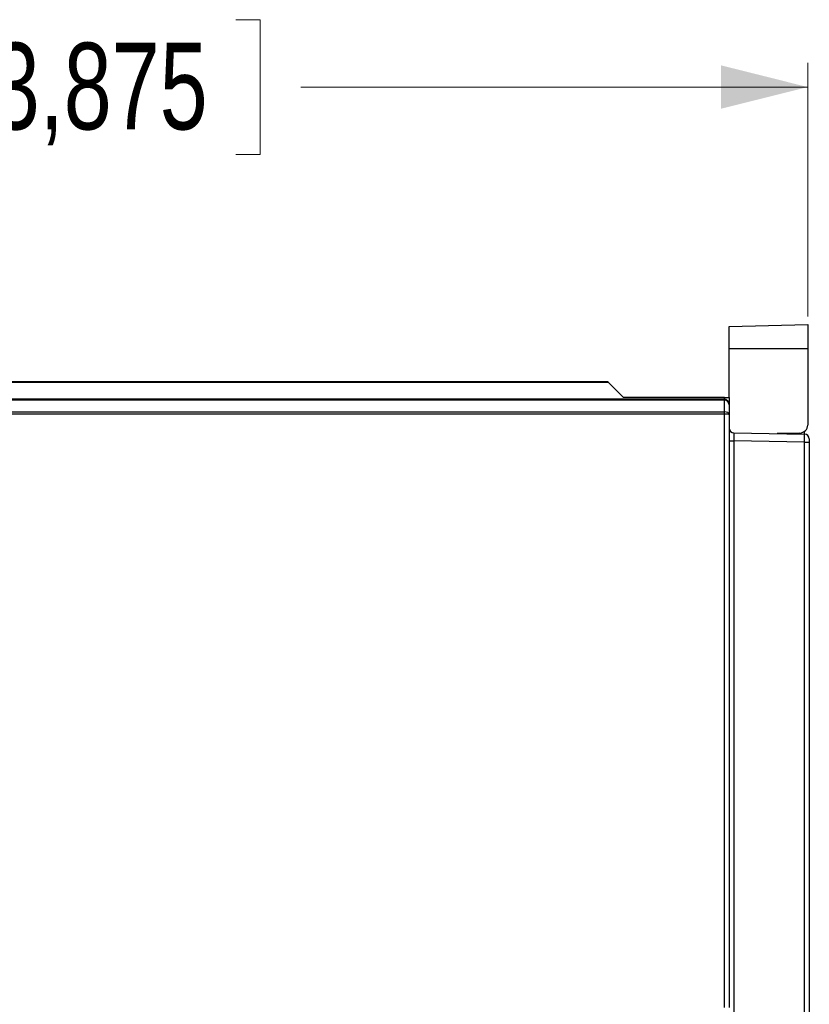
# Model space of a CAD drawing. Header units: millimetres. Extents: x 0 to 840, y 0 to 594.
# Tile 26 of 77: x 153 to 202, y 344 to 405. Entities that reach past the tile are written whole.
import ezdxf

# ---------------------------------------------------------------- set-up
doc = ezdxf.new("R2010")
doc.units = ezdxf.units.MM
doc.header["$LTSCALE"] = 2
doc.linetypes.add('SLD-Solid', pattern=[0])
doc.styles.add('SLDTEXTSTYLE2', font='ARIALN.TTF', dxfattribs={"width": 0.87})
doc.dimstyles.new('SLDDIMSTYLE0', dxfattribs={"dimtxt": 5.4, "dimasz": 5.4, "dimexe": 0, "dimexo": 0.0625, "dimgap": 1.35, "dimtad": 0, "dimdec": 1, "dimrnd": 1e-09, "dimzin": 12, "dimdsep": 46, "dimtxsty": 'SLDTEXTSTYLE2', "dimsah": 1, "dimcen": 0.09, "dimadec": 0, "dimazin": 3, "dimtfac": 1, "dimtdec": 3, "dimtofl": 0, "dimtmove": 0, "dimatfit": 3, "dimfxl": 1, "dimfrac": 2, "dimtolj": 1, "dimtzin": 12, "dimarcsym": 0})

# ---------------------------------------------------------------- blocks, each defined once
blk = doc.blocks.new('_D_5')
at = {"color": 1, "linetype": 'SLD-Solid', "lineweight": 18}
for p, q in [((151.009, 405.246), (149.487, 405.246)), ((149.487, 405.246), (149.487, 396.846)), ((166.234, 405.246), (167.755, 405.246)), ((167.755, 405.246), (167.755, 396.846)), ((103.492, 380.86), (103.492, 402.546)), ((201.908, 386.738), (201.908, 402.546)), ((103.492, 401.046), (135.11, 401.046)), ((201.908, 401.046), (170.29, 401.046)), ((149.487, 396.846), (151.009, 396.846)), ((167.755, 396.846), (166.234, 396.846))]:
    blk.add_line(p, q, dxfattribs=at)
for points in [[(103.492, 401.046), (108.892, 399.696), (108.892, 402.396)], [(201.908, 401.046), (196.508, 402.396), (196.508, 399.696)]]:
    blk.add_solid(points, dxfattribs=at)
at = {"color": 1, "linetype": 'SLD-Solid', "lineweight": 18, "char_height": 5.4, "attachment_point": 1, "rotation": 0, "style": 'SLDTEXTSTYLE2'}
for s, insert in [('98,4', (136.123, 403.807)), ('3,875', (151.009, 403.807))]:
    blk.add_mtext(s, dxfattribs=dict(at, insert=insert))

msp = doc.modelspace()

# ---------------------------------------------------------------- linework, layer by layer
at = {"color": 7, "linetype": 'SLD-Solid', "lineweight": 25}
for p, q in [((197.008, 386.11), (201.908, 386.238)), ((201.908, 386.238), (201.908, 384.738)), ((197.008, 384.738), (197.008, 386.11)), ((197.008, 384.738), (201.908, 384.738)), ((197.008, 381.693), (197.008, 384.738)), ((201.908, 384.738), (201.908, 379.977)), ((128.608, 382.693), (189.418, 382.693)), ((189.477, 382.634), (128.608, 382.634)), ((190.418, 381.693), (189.477, 382.634)), ((196.708, 381.579), (128.606, 381.579)), ((196.708, 381.521), (128.608, 381.521)), ((196.708, 381.693), (190.418, 381.693)), ((196.708, 381.693), (197.008, 381.693)), ((196.708, 380.802), (196.708, 381.521)), ((197.008, 381.693), (197.008, 381.238)), ((197.008, 381.238), (197.008, 380.619)), ((128.608, 380.802), (196.708, 380.802)), ((196.708, 380.66), (128.608, 380.66)), ((196.708, 380.66), (196.708, 380.802)), ((196.708, 343.656), (196.708, 380.66)), ((197.008, 380.619), (197.008, 343.653)), ((197.303, 379.488), (201.713, 379.411)), ((201.421, 379.478), (200.008, 379.441)), ((197.008, 378.988), (197.303, 378.988)), ((197.303, 378.988), (197.303, 342.948)), ((201.713, 378.911), (197.303, 378.988)), ((201.713, 343.025), (201.713, 378.911)), ((201.713, 378.911), (202.008, 378.911)), ((202.008, 379.111), (202.008, 378.911)), ((202.008, 378.911), (202.008, 343.325))]:
    msp.add_line(p, q, dxfattribs=at)
at = {"color": 8, "linetype": 'SLD-Solid', "lineweight": 25}
for p, q in [((196.708, 381.579), (196.708, 381.693)), ((196.708, 381.521), (196.708, 381.579)), ((201.713, 379.411), (201.713, 379.581))]:
    msp.add_line(p, q, dxfattribs=at)
at = {"color": 7, "linetype": 'SLD-Solid', "lineweight": 25, "flags": 128}
msp.add_lwpolyline([(189.418, 382.693), (189.422, 382.689), (189.433, 382.678), (189.452, 382.659), (189.477, 382.634)], dxfattribs=at)
at = {"color": 7, "linetype": 'SLD-Solid', "lineweight": 25}
for centre, radius, start, end in [((197.308, 379.788), 0.3, 180, 269), ((201.408, 379.977), 0.5, 271.5, 0), ((201.708, 379.111), 0.3, 0, 89)]:
    msp.add_arc(centre, radius, start, end, dxfattribs=at)
for centre, major_axis, ratio, start_param, end_param in [((196.708, 381.238), (0.3, 0), 0.942809, 0, 1.570796), ((196.708, 380.619), (0.3, 0), 0.609476, 0, 1.570796), ((196.708, 380.619), (0.3, 0), 0.138071, 0, 1.570796), ((197.308, 378.988), (-0.005, 0.5), 0.010462, 6.282893, 7.853385), ((201.708, 378.911), (0.005, 0.5), 0.010469, 4.71262, 6.283112)]:
    msp.add_ellipse(centre, major_axis=major_axis, ratio=ratio, start_param=start_param, end_param=end_param, dxfattribs=at)
msp.add_open_spline([(197.008, 381.238), (197.005, 381.275), (196.998, 381.354), (196.946, 381.459), (196.866, 381.537), (196.782, 381.574), (196.728, 381.578), (196.708, 381.579)], degree=3, knots=[0, 0, 0, 0, 0.221594, 0.466429, 0.679355, 0.879395, 1, 1, 1, 1], dxfattribs=at)

# ---------------------------------------------------------------- dimensions: what is measured, and where the dimension line sits
at = {"color": 1, "linetype": 'SLD-Solid', "lineweight": 18}
dim = msp.add_linear_dim(base=(201.908, 401.046), p1=(103.492, 378.86), p2=(201.908, 384.738), angle=0, dimstyle='SLDDIMSTYLE0', dxfattribs=at)
dim.commit()
dim.dimension.update_dxf_attribs({"geometry": '_D_5', "text_midpoint": (152.7, 401.046), "dimtype": 160})

doc.saveas('drawing.dxf')
